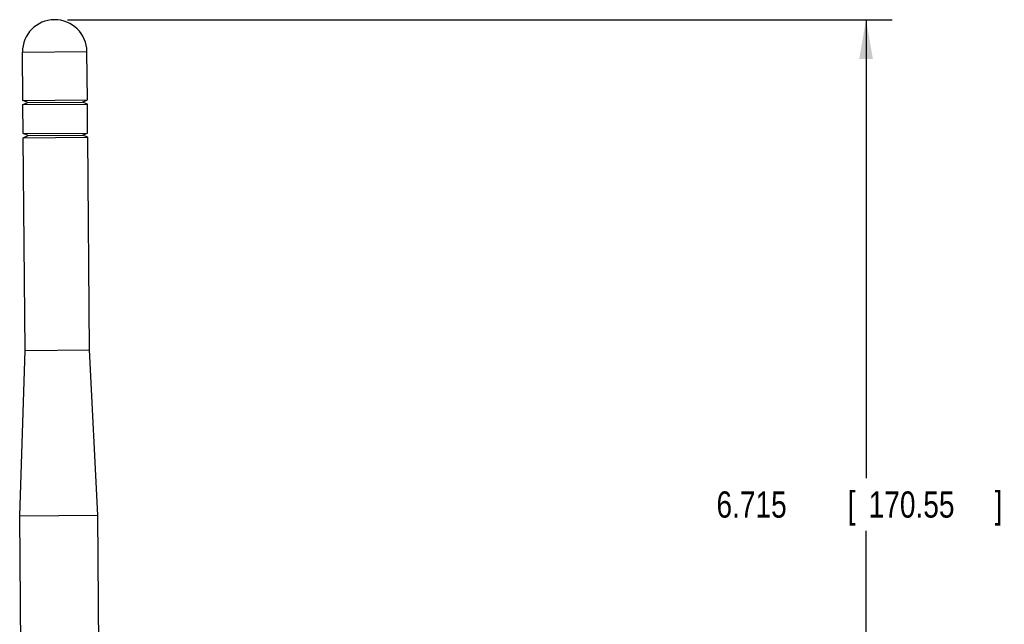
# Model space of a CAD drawing. Header units: inches. Extents: x 0 to 34, y 0 to 22.
# Tile 39 of 69: x 6.4 to 11.1, y 8.5 to 11.4. Entities that reach past the tile are written whole.
import ezdxf

# ---------------------------------------------------------------- set-up
doc = ezdxf.new("R2010")
doc.units = ezdxf.units.IN
doc.header["$LTSCALE"] = 1.87
doc.header["$MEASUREMENT"] = 0
doc.layers.get('0').update_dxf_attribs({"linetype": 'CONTINUOUS'})
doc.layers.add('DIMENSIONS', color=7, linetype='CONTINUOUS')
doc.styles.get("Standard").update_dxf_attribs({"font": 'txt', "width": 0.8})
doc.dimstyles.new('DIMSTYLE_1', dxfattribs={"dimtxt": 0.125, "dimasz": 0.1875, "dimexe": 0.18, "dimexo": 0.0625, "dimgap": 0.09, "dimtad": 0, "dimtih": 1, "dimtoh": 1, "dimdec": 3, "dimzin": 4, "dimdsep": 46, "dimtxsty": 'STANDARD', "dimblk": '_FILLED', "dimblk1": '_FILLED', "dimblk2": '_FILLED', "dimcen": 0.09, "dimadec": 0, "dimazin": 0, "dimtp": 0.01, "dimtm": 0.01, "dimtfac": 1, "dimtdec": 3, "dimtofl": 0, "dimtmove": 0, "dimatfit": 3, "dimldrblk": '_FILLED', "dimfxl": 1, "dimtolj": 1, "dimtzin": 4, "dimarcsym": 0})

# ---------------------------------------------------------------- blocks, each defined once
blk = doc.blocks.new('_FILLED')
at = {"color": 0, "linetype": 'BYBLOCK'}
blk.add_solid([(0, 0), (-1, 0.174), (-1, -0.174)], dxfattribs=at)
blk = doc.blocks.new('*D2')
at = {"layer": 'DIMENSIONS', "color": 2, "linetype": 'CONTINUOUS'}
for p, q in [((6.6253, 11.3682), (10.554, 11.3682)), ((10.429, 11.3682), (10.429, 9.183)), ((10.429, 4.6535), (10.429, 8.933)), ((7.0139, 4.6535), (10.554, 4.6535))]:
    blk.add_line(p, q, dxfattribs=at)
at = {"layer": 'DIMENSIONS', "color": 2, "linetype": 'CONTINUOUS', "xscale": 0.1875, "yscale": 0.1875, "zscale": 0.1875}
for p, rotation in [((10.429, 11.3682), 90), ((10.429, 4.6535), 270)]:
    blk.add_blockref('_FILLED', p, dxfattribs=dict(at, rotation=rotation))
at = {"layer": 'DIMENSIONS', "color": 2, "linetype": 'CONTINUOUS', "width": 0.8}
for s, p in [('6.715', (9.7165, 8.9955)), ('[', (10.3415, 8.9955)), ('170.55', (10.4415, 8.9955)), (']', (11.0415, 8.9955))]:
    blk.add_text(s, height=0.125, dxfattribs=at).set_placement(p)

msp = doc.modelspace()

# ---------------------------------------------------------------- linework, layer by layer
at = {"color": 7, "linetype": 'CONTINUOUS'}
for p, q in [((6.4106, 11.2133), (6.7177, 11.216)), ((6.4126, 10.983), (6.4106, 11.2133)), ((6.7197, 10.9857), (6.7177, 11.216)), ((6.4126, 10.983), (6.7197, 10.9857)), ((6.4365, 10.9734), (6.4126, 10.983)), ((6.4365, 10.9734), (6.696, 10.9757)), ((6.696, 10.9757), (6.7197, 10.9857)), ((6.7199, 10.966), (6.696, 10.9757)), ((6.4128, 10.9633), (6.4365, 10.9734)), ((6.4128, 10.9633), (6.7199, 10.966)), ((6.414, 10.8256), (6.4128, 10.9633)), ((6.7211, 10.8282), (6.7199, 10.966)), ((6.414, 10.8256), (6.7211, 10.8282)), ((6.4379, 10.8159), (6.414, 10.8256)), ((6.4142, 10.8059), (6.4379, 10.8159)), ((6.4142, 10.8059), (6.7213, 10.8086)), ((6.423, 9.7921), (6.4142, 10.8059)), ((6.4379, 10.8159), (6.6974, 10.8182)), ((6.6974, 10.8182), (6.7211, 10.8282)), ((6.7213, 10.8086), (6.6974, 10.8182)), ((6.7301, 9.7948), (6.7213, 10.8086)), ((6.3974, 9.0045), (6.423, 9.7921)), ((6.423, 9.7921), (6.7301, 9.7948)), ((6.7695, 9.0077), (6.7301, 9.7948)), ((6.3974, 9.0045), (6.7695, 9.0077)), ((6.7791, 7.9054), (6.7695, 9.0077)), ((6.4071, 7.9022), (6.3974, 9.0045))]:
    msp.add_line(p, q, dxfattribs=at)
msp.add_arc((6.5642, 11.2147), 0.1535, 0.5, 180.5, dxfattribs=at)

# ---------------------------------------------------------------- dimensions: what is measured, and where the dimension line sits
at = {"layer": 'DIMENSIONS', "color": 2, "linetype": 'CONTINUOUS'}
dim = msp.add_linear_dim(base=(10.429, 4.6535), p1=(6.6253, 11.3682), p2=(7.0139, 4.6535), angle=270, dimstyle='DIMSTYLE_1', dxfattribs=at)
dim.commit()
dim.dimension.update_dxf_attribs({"geometry": '*D2', "text_midpoint": (10.429, 9.058), "dimtype": 160})

doc.saveas('drawing.dxf')
